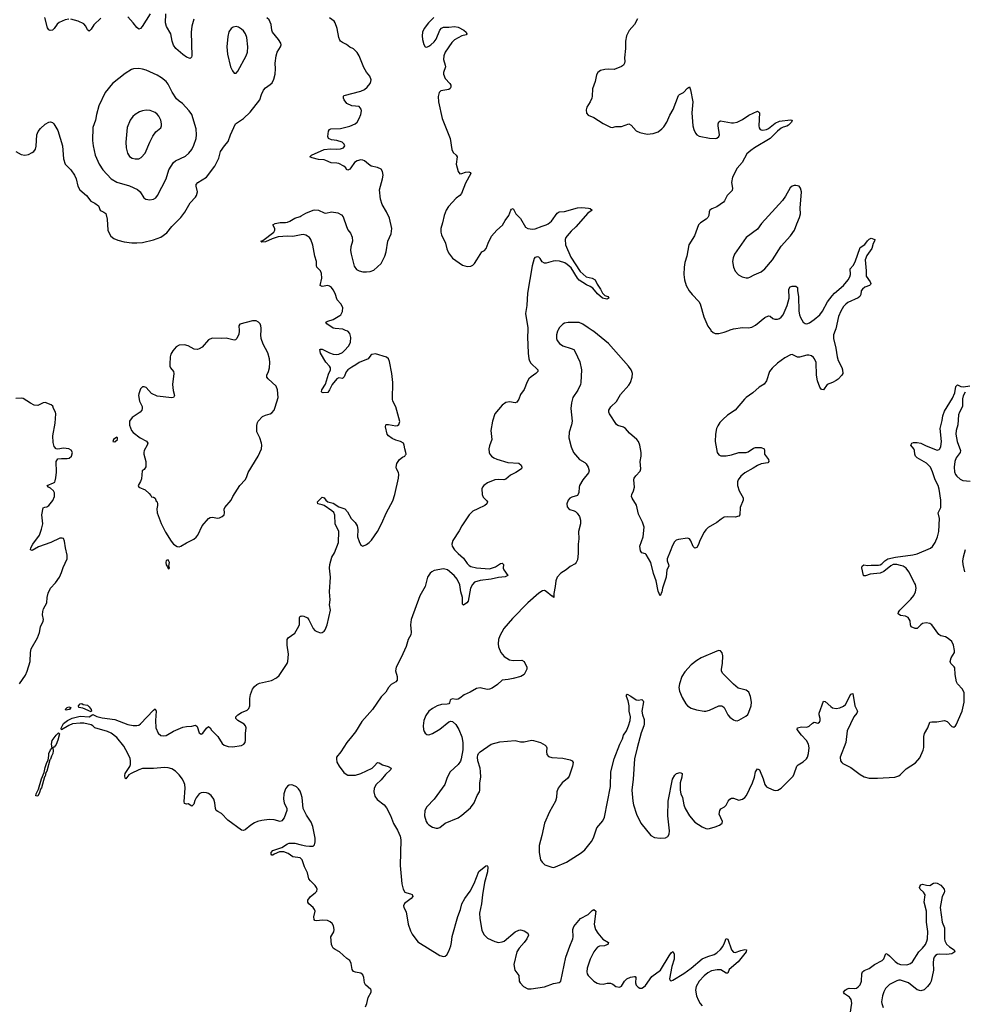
# Model space of a CAD drawing. Header units: inches. Extents: x 1682510 to 1839368, y 640758 to 791543.
# Tile 149 of 186: x 1766933 to 1777225, y 732657 to 743385. Entities that reach past the tile are written whole.
import ezdxf

# ---------------------------------------------------------------- set-up
doc = ezdxf.new("R2010")
doc.units = ezdxf.units.IN
doc.header["$MEASUREMENT"] = 0
for name, color, linetype in [('B7763', 7, 'Continuous'), ('B7764', 7, 'Continuous'), ('B7773', 7, 'Continuous'), ('B7774', 7, 'Continuous')]:
    doc.layers.add(name, color=color, linetype=linetype)

msp = doc.modelspace()

# ---------------------------------------------------------------- linework, layer by layer
at = {"layer": 'B7763', "color": 6}
for points, elevation in [([(1769325, 740000), (1769326, 739990), (1769321, 739959), (1769300, 739910), (1769285, 739895), (1769268, 739892), (1769184, 739916), (1769130, 739912), (1769030, 739914), (1768990, 739898), (1768922, 739818), (1768890, 739797), (1768870, 739791), (1768834, 739794), (1768770, 739832), (1768730, 739842), (1768670, 739838), (1768639, 739821), (1768602, 739778), (1768580, 739740), (1768573, 739710), (1768567, 739630), (1768569, 739610), (1768576, 739590), (1768607, 739550), (1768614, 739530), (1768598, 739410), (1768606, 739346), (1768619, 739290), (1768610, 739270), (1768590, 739266), (1768430, 739281), (1768370, 739313), (1768310, 739376), (1768290, 739386), (1768270, 739385), (1768250, 739361), (1768232, 739310), (1768229, 739290), (1768237, 739230), (1768267, 739170), (1768269, 739150), (1768264, 739130), (1768247, 739110), (1768157, 739050), (1768130, 739010), (1768130, 738965), (1768150, 738908), (1768170, 738887), (1768245, 738830), (1768314, 738794), (1768328, 738770), (1768322, 738750), (1768289, 738691), (1768284, 738670), (1768284, 738650), (1768307, 738570), (1768306, 738514), (1768290, 738484), (1768267, 738470), (1768259, 738381), (1768248, 738352), (1768224, 738310), (1768231, 738291), (1768301, 738261), (1768344, 738224), (1768362, 738202), (1768370, 738185), (1768390, 738183), (1768410, 738170), (1768420, 738140), (1768430, 738130), (1768435, 738110), (1768435, 738090), (1768426, 738054), (1768432, 738010), (1768474, 737894), (1768522, 737802), (1768582, 737702), (1768609, 737669), (1768650, 737646), (1768670, 737642), (1768690, 737648), (1768750, 737686), (1768830, 737724), (1768855, 737745), (1768874, 737770), (1768921, 737870), (1768990, 737949), (1769010, 737961), (1769030, 737964), (1769090, 737955), (1769110, 737957), (1769140, 737970), (1769159, 737990), (1769163, 738010), (1769160, 738050), (1769168, 738070), (1769238, 738150), (1769257, 738190), (1769332, 738310), (1769389, 738371), (1769404, 738396), (1769422, 738450), (1769530, 738630), (1769566, 738710), (1769570, 738750), (1769567, 738770), (1769549, 738830), (1769515, 738895), (1769516, 738964), (1769524, 738996), (1769532, 739010), (1769579, 739061), (1769610, 739076), (1769663, 739090), (1769680, 739100), (1769706, 739130), (1769718, 739162), (1769748, 739270), (1769742, 739350), (1769726, 739390), (1769640, 739470), (1769624, 739490), (1769624, 739510), (1769644, 739550), (1769654, 739590), (1769660, 739650), (1769655, 739690), (1769636, 739756), (1769586, 739850), (1769565, 739910), (1769559, 739950), (1769563, 740000)], 700), ([(1766932, 736148), (1766996, 736244), (1767015, 736285), (1767047, 736390), (1767051, 736490), (1767058, 736530), (1767127, 736650), (1767148, 736708), (1767159, 736770), (1767188, 736830), (1767193, 736850), (1767182, 736902), (1767184, 736936), (1767194, 736966), (1767228, 737030), (1767232, 737090), (1767243, 737137), (1767270, 737190), (1767324, 737250), (1767368, 737312), (1767390, 737363), (1767405, 737415), (1767449, 737510), (1767451, 737551), (1767431, 737630), (1767422, 737702), (1767411, 737731), (1767397, 737737), (1767370, 737734), (1767272, 737688), (1767138, 737642), (1767070, 737603), (1767050, 737610), (1767054, 737630), (1767077, 737670), (1767148, 737770), (1767172, 737832), (1767184, 737890), (1767175, 737990), (1767190, 738066), (1767205, 738075), (1767230, 738078), (1767250, 738090), (1767294, 738146), (1767312, 738190), (1767311, 738230), (1767300, 738250), (1767270, 738280), (1767247, 738290), (1767234, 738310), (1767303, 738337), (1767314, 738346), (1767321, 738359), (1767328, 738392), (1767333, 738453), (1767330, 738571), (1767350, 738600), (1767390, 738605), (1767450, 738602), (1767472, 738608), (1767496, 738630), (1767507, 738670), (1767495, 738695), (1767468, 738708), (1767410, 738718), (1767347, 738707), (1767330, 738710), (1767310, 738736), (1767298, 738778), (1767293, 738850), (1767320, 738990), (1767328, 739090), (1767323, 739110), (1767300, 739150), (1767293, 739173), (1767275, 739190), (1767210, 739213), (1767190, 739211), (1767130, 739182), (1767090, 739184), (1767050, 739205), (1766970, 739259), (1766950, 739262), (1766890, 739258)], 700), ([(1770000, 734946), (1769990, 734978), (1769970, 735006), (1769950, 735025), (1769910, 735046), (1769890, 735049), (1769870, 735044), (1769850, 735032), (1769830, 735006), (1769810, 734950), (1769807, 734890), (1769813, 734850), (1769844, 734790), (1769842, 734770), (1769814, 734690), (1769790, 734656), (1769770, 734648), (1769706, 734666), (1769652, 734672), (1769570, 734661), (1769525, 734650), (1769490, 734634), (1769450, 734607), (1769390, 734556), (1769370, 734551), (1769350, 734555), (1769202, 734662), (1769130, 734737), (1769090, 734757), (1769075, 734770), (1769065, 734790), (1769059, 734850), (1769047, 734890), (1769018, 734930), (1768990, 734955), (1768970, 734962), (1768936, 734964), (1768910, 734961), (1768890, 734951), (1768855, 734905), (1768842, 734878), (1768830, 734838), (1768810, 734814), (1768770, 734841), (1768750, 734839), (1768730, 734844), (1768726, 734866), (1768736, 735010), (1768733, 735050), (1768726, 735070), (1768707, 735110), (1768670, 735158), (1768630, 735198), (1768590, 735222), (1768550, 735234), (1768510, 735236), (1768390, 735226), (1768270, 735227), (1768230, 735213), (1768147, 735173), (1768123, 735157), (1768090, 735115), (1768081, 735121), (1768077, 735150), (1768083, 735170), (1768132, 735248), (1768140, 735270), (1768140, 735310), (1768135, 735335), (1768112, 735390), (1768066, 735470), (1767990, 735564), (1767930, 735612), (1767890, 735629), (1767750, 735670), (1767731, 735691), (1767710, 735700), (1767630, 735719), (1767590, 735720), (1767509, 735711), (1767470, 735696), (1767390, 735649), (1767385, 735665), (1767410, 735715), (1767454, 735750), (1767504, 735776), (1767590, 735796), (1767690, 735789), (1767730, 735814), (1767774, 735794), (1767830, 735778), (1767970, 735759), (1768110, 735707), (1768170, 735695), (1768210, 735693), (1768230, 735698), (1768250, 735711), (1768390, 735862), (1768410, 735876), (1768421, 735850), (1768413, 735750), (1768415, 735670), (1768441, 735610), (1768470, 735586), (1768502, 735582), (1768530, 735586), (1768610, 735632), (1768710, 735675), (1768750, 735684), (1768810, 735687), (1768850, 735699), (1768865, 735685), (1768890, 735613), (1768910, 735601), (1768930, 735610), (1768970, 735665), (1768990, 735685), (1769009, 735669), (1769023, 735643), (1769090, 735574), (1769139, 735499), (1769161, 735481), (1769206, 735466), (1769250, 735462), (1769350, 735476), (1769376, 735490), (1769389, 735510), (1769394, 735534), (1769392, 735608), (1769399, 735670), (1769393, 735690), (1769377, 735710), (1769308, 735748), (1769287, 735770), (1769288, 735790), (1769310, 735810), (1769350, 735835), (1769410, 735860), (1769430, 735880), (1769441, 735910), (1769440, 735990), (1769446, 736034), (1769469, 736091), (1769490, 736119), (1769518, 736142), (1769544, 736156), (1769677, 736183), (1769730, 736212), (1769760, 736240), (1769848, 736370), (1769856, 736390), (1769860, 736470), (1769848, 736570), (1769848, 736630), (1769859, 736650), (1769930, 736700), (1769961, 736750), (1769981, 736790), (1769982, 736870), (1769990, 736886), (1770000, 736887)], 600), ([(1770000, 734241), (1769990, 734252), (1769910, 734264), (1769858, 734298), (1769810, 734317), (1769762, 734318), (1769706, 734294), (1769690, 734280), (1769681, 734281), (1769674, 734294), (1769673, 734310), (1769690, 734334), (1769790, 734364), (1769850, 734406), (1769870, 734414), (1769932, 734412), (1770000, 734395)], 600)]:
    msp.add_lwpolyline(points, dxfattribs=dict(at, elevation=elevation))
for points, elevation in [([(1767990, 738836), (1767956, 738810), (1767947, 738790), (1767970, 738785), (1767998, 738810), (1767997, 738830)], 700), ([(1768550, 737498), (1768530, 737494), (1768525, 737470), (1768530, 737445), (1768544, 737424), (1768550, 737405), (1768558, 737402), (1768566, 737410), (1768559, 737430), (1768566, 737470)], 700), ([(1767441, 735861), (1767430, 735869), (1767450, 735892), (1767470, 735896), (1767491, 735890), (1767477, 735870), (1767470, 735867)], 600), ([(1767710, 735845), (1767622, 735882), (1767578, 735890), (1767573, 735910), (1767590, 735931), (1767610, 735935), (1767625, 735925), (1767670, 735915), (1767690, 735899), (1767710, 735870), (1767714, 735850)], 600), ([(1767130, 734926), (1767110, 734929), (1767111, 734950), (1767138, 735002), (1767170, 735114), (1767199, 735181), (1767210, 735238), (1767230, 735293), (1767244, 735316), (1767252, 735368), (1767250, 735390), (1767270, 735430), (1767287, 735450), (1767280, 735490), (1767286, 735530), (1767330, 735590), (1767354, 735614), (1767365, 735605), (1767350, 735534), (1767330, 735487), (1767310, 735460), (1767302, 735458), (1767294, 735450), (1767297, 735417), (1767293, 735390), (1767278, 735362), (1767270, 735329), (1767261, 735319), (1767230, 735196), (1767219, 735181), (1767210, 735143), (1767204, 735136), (1767170, 735016), (1767159, 735001), (1767150, 734964)], 600)]:
    msp.add_lwpolyline(points, close=True, dxfattribs=dict(at, elevation=elevation))
at = {"layer": 'B7764', "color": 6}
for points, elevation in [([(1766890, 741950), (1766950, 741917), (1766990, 741908), (1767030, 741916), (1767070, 741936), (1767087, 741950), (1767105, 741975), (1767114, 742006), (1767120, 742130), (1767134, 742166), (1767160, 742200), (1767210, 742245), (1767250, 742268), (1767270, 742272), (1767290, 742264), (1767305, 742250), (1767350, 742178), (1767399, 742010), (1767409, 741870), (1767429, 741810), (1767489, 741750), (1767531, 741690), (1767550, 741650), (1767565, 741570), (1767589, 741530), (1767661, 741470), (1767709, 741409), (1767750, 741386), (1767790, 741357), (1767811, 741311), (1767821, 741301), (1767850, 741289), (1767870, 741272), (1767886, 741210), (1767895, 741090), (1767910, 741050), (1767927, 741027), (1767960, 741000), (1768002, 740982), (1768070, 740966), (1768154, 740954), (1768210, 740952), (1768270, 740957), (1768390, 740985), (1768470, 741016), (1768536, 741064), (1768590, 741130), (1768689, 741231), (1768734, 741286), (1768790, 741390), (1768847, 741450), (1768860, 741470), (1768869, 741510), (1768856, 741570), (1768857, 741590), (1768875, 741610), (1768970, 741670), (1769059, 741790), (1769104, 741876), (1769122, 741950), (1769165, 742010), (1769204, 742056), (1769230, 742132), (1769285, 742250), (1769370, 742310), (1769443, 742377), (1769548, 742510), (1769566, 742570), (1769590, 742618), (1769610, 742641), (1769663, 742677), (1769682, 742698), (1769702, 742738), (1769715, 742790), (1769720, 742850), (1769716, 742910), (1769727, 742990), (1769740, 743030), (1769775, 743090), (1769781, 743110), (1769778, 743130), (1769754, 743170), (1769688, 743250), (1769680, 743270), (1769674, 743334), (1769650, 743383), (1769626, 743406)], 700), ([(1767470, 743391), (1767430, 743383), (1767364, 743356), (1767343, 743337), (1767310, 743290), (1767290, 743271), (1767266, 743266), (1767250, 743275), (1767237, 743297), (1767207, 743407)], 700), ([(1767818, 743402), (1767739, 743330), (1767710, 743281), (1767690, 743261), (1767670, 743273), (1767654, 743314), (1767630, 743339), (1767570, 743368), (1767490, 743390)], 700), ([(1768353, 743447), (1768268, 743310), (1768250, 743289), (1768230, 743282), (1768210, 743298), (1768170, 743350), (1768110, 743417)], 700), ([(1768832, 743390), (1768807, 743313), (1768802, 743250), (1768808, 742992), (1768805, 742975), (1768790, 742963), (1768750, 742978), (1768710, 743006), (1768633, 743070), (1768609, 743109), (1768594, 743150), (1768579, 743230), (1768534, 743310), (1768523, 743350), (1768524, 743450)], 700), ([(1770000, 741039), (1769910, 741022), (1769850, 741025), (1769750, 741019), (1769683, 740997), (1769610, 740965), (1769570, 740961), (1769561, 740970), (1769581, 740979), (1769701, 741070), (1769713, 741090), (1769712, 741110), (1769691, 741150), (1769715, 741165), (1769770, 741176), (1769830, 741175), (1769850, 741178), (1769878, 741190), (1769930, 741222), (1769990, 741241), (1770000, 741247)], 600), ([(1769563, 740000), (1769565, 740025), (1769560, 740050), (1769552, 740070), (1769534, 740090), (1769510, 740104), (1769470, 740105), (1769332, 740068), (1769322, 740050), (1769325, 740000)], 700)]:
    msp.add_lwpolyline(points, dxfattribs=dict(at, elevation=elevation))
for points, elevation in [([(1769290, 743309), (1769258, 743302), (1769236, 743290), (1769210, 743251), (1769199, 743201), (1769190, 743090), (1769198, 743010), (1769230, 742870), (1769250, 742826), (1769270, 742802), (1769290, 742803), (1769310, 742823), (1769401, 742990), (1769414, 743030), (1769418, 743090), (1769408, 743190), (1769395, 743230), (1769370, 743265), (1769350, 743283), (1769316, 743304)], 800), ([(1768230, 742852), (1768172, 742848), (1768150, 742841), (1768081, 742799), (1767944, 742690), (1767865, 742590), (1767794, 742446), (1767768, 742352), (1767760, 742290), (1767730, 742210), (1767726, 742070), (1767732, 742010), (1767754, 741910), (1767798, 741810), (1767838, 741750), (1767929, 741649), (1767990, 741616), (1768130, 741576), (1768216, 741536), (1768245, 741510), (1768285, 741445), (1768309, 741429), (1768350, 741423), (1768390, 741430), (1768415, 741445), (1768434, 741470), (1768528, 741650), (1768559, 741750), (1768610, 741830), (1768630, 741846), (1768741, 741899), (1768776, 741930), (1768807, 741970), (1768830, 742018), (1768855, 742090), (1768859, 742130), (1768856, 742196), (1768809, 742350), (1768779, 742390), (1768705, 742470), (1768670, 742496), (1768643, 742523), (1768594, 742594), (1768550, 742681), (1768527, 742710), (1768478, 742750), (1768430, 742780), (1768310, 742834), (1768270, 742847)], 800), ([(1768310, 742400), (1768270, 742392), (1768240, 742380), (1768190, 742350), (1768167, 742330), (1768136, 742290), (1768104, 742210), (1768090, 742050), (1768094, 741990), (1768108, 741930), (1768130, 741894), (1768157, 741877), (1768190, 741867), (1768230, 741868), (1768256, 741884), (1768299, 741930), (1768351, 742049), (1768384, 742116), (1768418, 742162), (1768470, 742208), (1768478, 742230), (1768479, 742250), (1768471, 742290), (1768450, 742332), (1768430, 742357), (1768410, 742373), (1768355, 742395)], 900)]:
    msp.add_lwpolyline(points, close=True, dxfattribs=dict(at, elevation=elevation))
at = {"layer": 'B7773', "color": 6}
for points, elevation in [([(1770000, 736887), (1770010, 736889), (1770030, 736885), (1770068, 736868), (1770085, 736845), (1770130, 736753), (1770150, 736730), (1770170, 736717), (1770210, 736705), (1770230, 736708), (1770250, 736721), (1770263, 736737), (1770283, 736790), (1770319, 736950), (1770309, 737009), (1770315, 737065), (1770308, 737150), (1770319, 737310), (1770309, 737409), (1770312, 737448), (1770333, 737530), (1770364, 737576), (1770405, 737690), (1770411, 737810), (1770372, 737890), (1770365, 737985), (1770355, 738015), (1770334, 738034), (1770250, 738090), (1770230, 738099), (1770182, 738110), (1770178, 738130), (1770230, 738184), (1770250, 738174), (1770268, 738148), (1770290, 738131), (1770350, 738118), (1770410, 738077), (1770475, 738055), (1770503, 738023), (1770544, 737950), (1770588, 737908), (1770611, 737871), (1770618, 737830), (1770613, 737750), (1770630, 737701), (1770650, 737660), (1770670, 737650), (1770710, 737667), (1770741, 737690), (1770765, 737715), (1770830, 737809), (1770874, 737890), (1770930, 738014), (1770998, 738142), (1771021, 738210), (1771062, 738390), (1771063, 738430), (1771059, 738450), (1771038, 738490), (1771035, 738510), (1771042, 738550), (1771070, 738591), (1771103, 738617), (1771128, 738630), (1771138, 738642), (1771144, 738650), (1771141, 738670), (1771128, 738708), (1771122, 738750), (1771113, 738770), (1771083, 738790), (1771030, 738805), (1770990, 738823), (1770952, 738850), (1770937, 738870), (1770918, 738950), (1770923, 738970), (1770930, 738974), (1770950, 738975), (1771030, 738958), (1771050, 738962), (1771065, 738975), (1771073, 739007), (1771030, 739165), (1770999, 739230), (1770995, 739250), (1770997, 739430), (1770986, 739530), (1770961, 739661), (1770950, 739690), (1770930, 739707), (1770810, 739743), (1770770, 739737), (1770759, 739730), (1770730, 739690), (1770630, 739648), (1770597, 739623), (1770550, 739598), (1770510, 739570), (1770490, 739547), (1770468, 739492), (1770459, 739481), (1770450, 739477), (1770410, 739481), (1770388, 739472), (1770337, 739410), (1770310, 739351), (1770290, 739321), (1770239, 739319), (1770230, 739321), (1770222, 739330), (1770225, 739350), (1770266, 739414), (1770299, 739521), (1770320, 739570), (1770318, 739590), (1770307, 739610), (1770270, 739654), (1770211, 739750), (1770204, 739790), (1770210, 739796), (1770230, 739796), (1770310, 739755), (1770350, 739742), (1770382, 739738), (1770410, 739741), (1770450, 739760), (1770470, 739775), (1770518, 739830), (1770537, 739870), (1770542, 739922), (1770530, 739964), (1770508, 739990), (1770482, 740000)], 600), ([(1772468, 740000), (1772467, 739930), (1772474, 739750), (1772481, 739690), (1772488, 739668), (1772503, 739643), (1772579, 739570), (1772577, 739550), (1772558, 739530), (1772505, 739495), (1772480, 739470), (1772462, 739438), (1772430, 739356), (1772390, 739300), (1772371, 739250), (1772350, 739219), (1772330, 739211), (1772270, 739221), (1772230, 739215), (1772190, 739185), (1772110, 739090), (1772084, 739010), (1772068, 738910), (1772078, 738810), (1772050, 738741), (1772044, 738710), (1772048, 738670), (1772057, 738650), (1772072, 738630), (1772098, 738610), (1772130, 738596), (1772250, 738561), (1772370, 738553), (1772396, 738530), (1772404, 738510), (1772400, 738490), (1772337, 738450), (1772279, 738421), (1772230, 738379), (1772209, 738371), (1772145, 738375), (1772110, 738371), (1772030, 738339), (1771990, 738311), (1771974, 738290), (1771968, 738272), (1771972, 738210), (1771984, 738184), (1772024, 738144), (1772030, 738130), (1772023, 738110), (1772002, 738090), (1771923, 738057), (1771870, 738029), (1771830, 737990), (1771750, 737870), (1771723, 737817), (1771653, 737710), (1771642, 737670), (1771644, 737650), (1771669, 737610), (1771710, 737567), (1771770, 737516), (1771810, 737458), (1771830, 737438), (1771850, 737428), (1771910, 737414), (1772050, 737402), (1772117, 737423), (1772170, 737460), (1772190, 737464), (1772205, 737450), (1772200, 737410), (1772207, 737390), (1772252, 737330), (1772223, 737316), (1772148, 737308), (1772070, 737290), (1771950, 737276), (1771890, 737255), (1771868, 737232), (1771844, 737190), (1771818, 737050), (1771803, 737030), (1771767, 737007), (1771757, 737017), (1771756, 737090), (1771739, 737150), (1771728, 737228), (1771698, 737290), (1771667, 737330), (1771593, 737390), (1771550, 737402), (1771450, 737383), (1771424, 737370), (1771406, 737354), (1771376, 737310), (1771352, 737208), (1771294, 737106), (1771197, 736850), (1771190, 736790), (1771198, 736710), (1771196, 736684), (1771165, 736630), (1771143, 736557), (1771090, 736435), (1771034, 736330), (1771029, 736290), (1771044, 736230), (1771045, 736190), (1771030, 736170), (1770980, 736140), (1770950, 736110), (1770924, 736056), (1770870, 736005), (1770776, 735870), (1770662, 735738), (1770590, 735626), (1770549, 735570), (1770496, 735510), (1770431, 735409), (1770385, 735350), (1770383, 735330), (1770390, 735295), (1770415, 735250), (1770463, 735183), (1770490, 735163), (1770510, 735155), (1770590, 735155), (1770650, 735170), (1770773, 735230), (1770796, 735250), (1770830, 735291), (1770850, 735286), (1770885, 735265), (1770949, 735249), (1770982, 735230), (1770974, 735210), (1770918, 735162), (1770870, 735103), (1770817, 735050), (1770795, 735010), (1770792, 734970), (1770804, 734924), (1770827, 734887), (1770903, 734830), (1770930, 734799), (1770972, 734712), (1771005, 734625), (1771050, 734554), (1771079, 734490), (1771085, 734450), (1771077, 734170), (1771097, 733970), (1771112, 733910), (1771130, 733879), (1771150, 733870), (1771190, 733862), (1771210, 733852), (1771217, 733830), (1771200, 733810), (1771126, 733754), (1771116, 733730), (1771120, 733710), (1771143, 733663), (1771166, 733530), (1771190, 733458), (1771210, 733421), (1771270, 733338), (1771510, 733189), (1771550, 733177), (1771570, 733180), (1771586, 733194), (1771610, 733235), (1771630, 733295), (1771639, 733330), (1771646, 733394), (1771708, 733612), (1771735, 733690), (1771750, 733750), (1771783, 733810), (1771840, 733890), (1771886, 733974), (1771935, 734105), (1772010, 734165), (1772028, 734168), (1772033, 734153), (1772030, 734099), (1771998, 733982), (1771975, 733850), (1771965, 733750), (1771942, 733650), (1771946, 733590), (1771970, 733463), (1771990, 733419), (1772030, 733379), (1772110, 733341), (1772150, 733330), (1772190, 733338), (1772210, 733346), (1772330, 733446), (1772370, 733465), (1772390, 733467), (1772430, 733456), (1772470, 733430), (1772475, 733410), (1772458, 733370), (1772430, 733330), (1772375, 733270), (1772351, 733230), (1772316, 733090), (1772326, 733030), (1772372, 732970), (1772375, 732910), (1772385, 732890), (1772424, 732850), (1772470, 732826), (1772506, 732826), (1772650, 732846), (1772750, 732885), (1772810, 732896), (1772830, 732910), (1772883, 733170), (1772926, 733290), (1772961, 733370), (1772965, 733390), (1772961, 733470), (1772970, 733504), (1773044, 733590), (1773125, 733635), (1773170, 733678), (1773190, 733689), (1773212, 733670), (1773193, 733530), (1773194, 733510), (1773208, 733470), (1773233, 733430), (1773288, 733368), (1773348, 733330), (1773340, 733310), (1773330, 733303), (1773306, 733294), (1773250, 733289), (1773230, 733279), (1773210, 733259), (1773190, 733230), (1773149, 733150), (1773116, 733050), (1773111, 733010), (1773115, 732990), (1773125, 732970), (1773190, 732909), (1773226, 732886), (1773250, 732878), (1773290, 732876), (1773334, 732886), (1773370, 732886), (1773395, 732875), (1773430, 732849), (1773470, 732843), (1773490, 732855), (1773524, 732910), (1773547, 732933), (1773587, 732953), (1773630, 732960), (1773638, 732958), (1773647, 732947), (1773643, 732890), (1773650, 732865), (1773670, 732844), (1773690, 732834), (1773710, 732833), (1773730, 732843), (1773750, 732861), (1773822, 732958), (1773916, 733030), (1774010, 733186), (1774030, 733216), (1774050, 733232), (1774065, 733205), (1774063, 733150), (1774040, 733070), (1774013, 732933), (1774020, 732920), (1774030, 732914), (1774050, 732919), (1774170, 732994), (1774250, 733052), (1774370, 733153), (1774430, 733179), (1774500, 733200), (1774530, 733218), (1774568, 733252), (1774595, 733285), (1774614, 733326), (1774630, 733375), (1774650, 733367), (1774690, 733250), (1774710, 733226), (1774730, 733222), (1774790, 733244), (1774833, 733253), (1774853, 733250), (1774847, 733230), (1774762, 733118), (1774664, 733036), (1774650, 732996), (1774630, 732995), (1774571, 733031), (1774533, 733033), (1774470, 733020), (1774430, 732999), (1774390, 732967), (1774335, 732910), (1774303, 732850), (1774296, 732810), (1774308, 732748), (1774324, 732704), (1774346, 732666), (1774370, 732641)], 600), ([(1772797, 740000), (1772792, 739990), (1772781, 739950), (1772781, 739910), (1772788, 739890), (1772816, 739856), (1772850, 739832), (1772943, 739803), (1772970, 739790), (1772986, 739766), (1773037, 739657), (1773054, 739570), (1773048, 739430), (1773044, 739410), (1773013, 739347), (1772959, 739270), (1772944, 739210), (1772939, 739150), (1772953, 739010), (1772944, 738970), (1772918, 738890), (1772916, 738830), (1772941, 738730), (1772966, 738670), (1773031, 738591), (1773090, 738560), (1773105, 738545), (1773126, 738510), (1773136, 738470), (1773130, 738449), (1773070, 738372), (1773033, 738310), (1773027, 738290), (1773026, 738234), (1773014, 738206), (1773010, 738201), (1772950, 738184), (1772926, 738170), (1772909, 738150), (1772895, 738110), (1772898, 738078), (1772915, 738055), (1772927, 738047), (1772975, 738035), (1772990, 738026), (1773008, 738008), (1773031, 737971), (1773044, 737930), (1773042, 737890), (1773020, 737810), (1773026, 737730), (1773017, 737670), (1773018, 737570), (1773010, 737501), (1772997, 737470), (1772984, 737456), (1772930, 737426), (1772887, 737390), (1772830, 737353), (1772790, 737310), (1772775, 737270), (1772768, 737210), (1772751, 737131), (1772751, 737089), (1772742, 737102), (1772730, 737104), (1772670, 737153), (1772650, 737164), (1772630, 737162), (1772590, 737138), (1772470, 737030), (1772301, 736859), (1772209, 736751), (1772164, 736670), (1772149, 736630), (1772145, 736585), (1772151, 736551), (1772174, 736490), (1772210, 736447), (1772270, 736409), (1772310, 736402), (1772405, 736405), (1772429, 736390), (1772460, 736330), (1772458, 736310), (1772431, 736249), (1772392, 736228), (1772310, 736207), (1772255, 736195), (1772191, 736189), (1772140, 736140), (1772079, 736101), (1772050, 736089), (1772027, 736087), (1771950, 736106), (1771910, 736097), (1771842, 736058), (1771776, 736030), (1771730, 735991), (1771710, 735981), (1771690, 735979), (1771650, 735984), (1771630, 735979), (1771623, 735970), (1771617, 735943), (1771607, 735930), (1771590, 735926), (1771530, 735925), (1771482, 735910), (1771430, 735879), (1771392, 735850), (1771357, 735803), (1771336, 735750), (1771329, 735691), (1771333, 735650), (1771339, 735630), (1771352, 735610), (1771370, 735598), (1771390, 735594), (1771430, 735606), (1771510, 735653), (1771610, 735733), (1771630, 735741), (1771650, 735738), (1771684, 735704), (1771717, 735650), (1771751, 735571), (1771762, 735510), (1771760, 735430), (1771744, 735330), (1771735, 735305), (1771709, 735271), (1771625, 735190), (1771592, 735128), (1771565, 735050), (1771450, 734890), (1771370, 734810), (1771346, 734770), (1771344, 734710), (1771361, 734650), (1771372, 734630), (1771390, 734612), (1771430, 734587), (1771470, 734574), (1771490, 734574), (1771510, 734582), (1771570, 734630), (1771710, 734689), (1771750, 734716), (1771843, 734797), (1771886, 734850), (1771917, 734930), (1771941, 734970), (1771946, 734990), (1771948, 735068), (1771956, 735130), (1771955, 735195), (1771951, 735231), (1771924, 735310), (1771922, 735350), (1771924, 735370), (1771932, 735388), (1771950, 735406), (1772070, 735491), (1772163, 735517), (1772330, 735531), (1772390, 735516), (1772430, 735515), (1772510, 735535), (1772530, 735532), (1772609, 735509), (1772660, 735480), (1772669, 735470), (1772676, 735450), (1772673, 735410), (1772678, 735378), (1772696, 735356), (1772730, 735345), (1772850, 735337), (1772930, 735319), (1772951, 735311), (1772962, 735290), (1772957, 735250), (1772919, 735141), (1772902, 735118), (1772845, 735070), (1772800, 735010), (1772786, 734970), (1772782, 734910), (1772771, 734869), (1772707, 734753), (1772650, 734630), (1772623, 734497), (1772594, 734386), (1772593, 734310), (1772609, 734230), (1772624, 734204), (1772656, 734176), (1772730, 734150), (1772750, 734149), (1772770, 734154), (1772890, 734207), (1773050, 734307), (1773090, 734340), (1773162, 734430), (1773184, 734470), (1773221, 734579), (1773285, 734655), (1773306, 734694), (1773370, 735030), (1773375, 735190), (1773410, 735330), (1773472, 735490), (1773502, 735550), (1773513, 735590), (1773543, 735637), (1773567, 735690), (1773583, 735750), (1773587, 735790), (1773572, 735850), (1773575, 735910), (1773563, 735963), (1773543, 736010), (1773543, 736030), (1773550, 736037), (1773590, 736015), (1773650, 735973), (1773670, 735971), (1773710, 735978), (1773725, 735965), (1773730, 735951), (1773713, 735850), (1773718, 735810), (1773738, 735758), (1773738, 735710), (1773735, 735690), (1773706, 735614), (1773661, 735450), (1773633, 735330), (1773618, 735110), (1773604, 734990), (1773613, 734870), (1773620, 734830), (1773653, 734730), (1773702, 734630), (1773810, 734497), (1773850, 734475), (1773910, 734467), (1773969, 734471), (1773996, 734484), (1774011, 734509), (1774014, 734546), (1773994, 734710), (1774000, 734870), (1774045, 735110), (1774070, 735154), (1774090, 735171), (1774130, 735181), (1774151, 735171), (1774149, 735130), (1774128, 735070), (1774130, 734990), (1774138, 734950), (1774155, 734910), (1774168, 734830), (1774184, 734790), (1774230, 734709), (1774290, 734641), (1774370, 734589), (1774410, 734573), (1774430, 734570), (1774450, 734572), (1774510, 734590), (1774558, 734610), (1774585, 734630), (1774591, 734650), (1774555, 734730), (1774561, 734770), (1774573, 734787), (1774611, 734809), (1774630, 734828), (1774652, 734870), (1774670, 734893), (1774690, 734902), (1774710, 734903), (1774770, 734882), (1774810, 734891), (1774835, 734910), (1774851, 734930), (1774919, 735070), (1774940, 735130), (1774950, 735190), (1774970, 735223), (1774992, 735212), (1775034, 735114), (1775052, 735052), (1775070, 735026), (1775090, 735014), (1775149, 734990), (1775170, 734986), (1775193, 734990), (1775229, 735011), (1775359, 735141), (1775373, 735167), (1775400, 735250), (1775414, 735266), (1775470, 735299), (1775504, 735330), (1775516, 735350), (1775529, 735390), (1775536, 735450), (1775528, 735490), (1775504, 735530), (1775450, 735590), (1775404, 735650), (1775406, 735670), (1775450, 735680), (1775510, 735677), (1775534, 735686), (1775570, 735721), (1775590, 735730), (1775630, 735719), (1775647, 735730), (1775656, 735750), (1775656, 735770), (1775645, 735810), (1775644, 735830), (1775690, 735959), (1775710, 735956), (1775770, 735901), (1775790, 735888), (1775830, 735881), (1775870, 735888), (1775910, 735904), (1775930, 735922), (1775990, 736035), (1776010, 736042), (1776034, 735910), (1776062, 735850), (1776055, 735830), (1776021, 735790), (1775950, 735637), (1775934, 735510), (1775874, 735350), (1775877, 735310), (1775889, 735290), (1775901, 735281), (1775990, 735238), (1776090, 735160), (1776135, 735135), (1776190, 735121), (1776281, 735119), (1776467, 735133), (1776510, 735145), (1776530, 735159), (1776590, 735222), (1776693, 735287), (1776739, 735341), (1776776, 735424), (1776784, 735456), (1776785, 735575), (1776790, 735607), (1776828, 735670), (1776849, 735730), (1776870, 735734), (1776926, 735734), (1777010, 735749), (1777037, 735737), (1777090, 735685), (1777110, 735675), (1777130, 735691), (1777137, 735703), (1777201, 735850), (1777222, 735950), (1777223, 736050), (1777206, 736090), (1777151, 736150), (1777141, 736170), (1777125, 736250), (1777121, 736321), (1777115, 736335), (1777078, 736370), (1777070, 736390), (1777083, 736430), (1777117, 736490), (1777120, 736510), (1777109, 736570), (1777089, 736609), (1777050, 736642), (1777019, 736659), (1776970, 736673), (1776947, 736687), (1776870, 736790), (1776850, 736806), (1776810, 736812), (1776770, 736804), (1776750, 736791), (1776710, 736751), (1776690, 736751), (1776645, 736770), (1776639, 736790), (1776635, 736835), (1776612, 736872), (1776584, 736884), (1776530, 736893), (1776506, 736910), (1776509, 736930), (1776524, 736950), (1776643, 737070), (1776676, 737110), (1776693, 737150), (1776702, 737190), (1776693, 737230), (1776684, 737250), (1776620, 737370), (1776591, 737410), (1776559, 737430), (1776530, 737439), (1776490, 737447), (1776450, 737447), (1776425, 737435), (1776350, 737374), (1776310, 737356), (1776198, 737342), (1776150, 737326), (1776130, 737325), (1776125, 737330), (1776110, 737414), (1776113, 737430), (1776130, 737444), (1776170, 737439), (1776210, 737443), (1776290, 737440), (1776310, 737445), (1776325, 737455), (1776358, 737490), (1776391, 737510), (1776476, 737530), (1776665, 737555), (1776710, 737566), (1776855, 737625), (1776877, 737643), (1776906, 737690), (1776932, 737750), (1776947, 737810), (1776956, 737950), (1776939, 738010), (1776969, 738071), (1776969, 738151), (1776951, 738271), (1776939, 738310), (1776906, 738370), (1776880, 738460), (1776855, 738510), (1776812, 738552), (1776710, 738611), (1776694, 738630), (1776685, 738650), (1776683, 738690), (1776675, 738710), (1776644, 738750), (1776652, 738770), (1776670, 738777), (1776710, 738779), (1776750, 738771), (1776810, 738742), (1776930, 738695), (1776950, 738700), (1776959, 738710), (1776970, 738736), (1776976, 738790), (1776962, 738930), (1776983, 739017), (1776991, 739070), (1777010, 739120), (1777098, 739262), (1777121, 739319), (1777131, 739389), (1777150, 739405), (1777189, 739389), (1777215, 739385), (1777286, 739394)], 700), ([(1775818, 740000), (1775801, 739950), (1775800, 739910), (1775825, 739805), (1775838, 739710), (1775852, 739670), (1775890, 739594), (1775898, 739570), (1775901, 739530), (1775892, 739510), (1775850, 739467), (1775830, 739454), (1775790, 739431), (1775731, 739409), (1775690, 739352), (1775670, 739354), (1775650, 739381), (1775625, 739450), (1775614, 739510), (1775610, 739650), (1775594, 739690), (1775583, 739703), (1775561, 739721), (1775530, 739730), (1775510, 739729), (1775430, 739706), (1775409, 739709), (1775350, 739735), (1775330, 739734), (1775270, 739701), (1775190, 739641), (1775130, 739587), (1775103, 739550), (1775071, 739450), (1775046, 739414), (1774990, 739381), (1774920, 739320), (1774850, 739268), (1774830, 739250), (1774730, 739130), (1774644, 739076), (1774593, 739030), (1774563, 738997), (1774539, 738961), (1774525, 738930), (1774515, 738870), (1774510, 738790), (1774534, 738670), (1774550, 738642), (1774573, 738633), (1774630, 738633), (1774690, 738644), (1774770, 738670), (1774850, 738670), (1774870, 738677), (1774930, 738718), (1774950, 738725), (1775010, 738724), (1775043, 738710), (1775049, 738690), (1775049, 738650), (1775093, 738593), (1775097, 738570), (1775084, 738556), (1775010, 738547), (1774970, 738529), (1774923, 738497), (1774833, 738447), (1774789, 738410), (1774760, 738370), (1774753, 738350), (1774754, 738310), (1774772, 738250), (1774814, 738174), (1774816, 738150), (1774782, 738070), (1774780, 737990), (1774770, 737976), (1774730, 737965), (1774650, 737969), (1774610, 737965), (1774576, 737944), (1774530, 737906), (1774433, 737850), (1774410, 737828), (1774390, 737800), (1774344, 737710), (1774330, 737668), (1774310, 737635), (1774299, 737630), (1774290, 737627), (1774270, 737645), (1774247, 737707), (1774230, 737730), (1774210, 737734), (1774110, 737721), (1774087, 737713), (1774066, 737694), (1774044, 737656), (1774022, 737590), (1773987, 737510), (1773986, 737490), (1774002, 737450), (1774005, 737430), (1773983, 737390), (1773975, 737310), (1773937, 737190), (1773930, 737152), (1773910, 737108), (1773890, 737157), (1773867, 737270), (1773839, 737350), (1773811, 737471), (1773757, 737557), (1773750, 737565), (1773710, 737576), (1773697, 737597), (1773690, 737650), (1773727, 737750), (1773736, 737856), (1773719, 737910), (1773677, 737997), (1773655, 738095), (1773606, 738170), (1773600, 738190), (1773602, 738210), (1773619, 738250), (1773630, 738290), (1773624, 738370), (1773628, 738390), (1773645, 738415), (1773693, 738467), (1773701, 738490), (1773694, 738570), (1773703, 738630), (1773703, 738670), (1773690, 738750), (1773674, 738790), (1773658, 738810), (1773578, 738878), (1773532, 738932), (1773510, 738946), (1773450, 738963), (1773435, 738975), (1773360, 739090), (1773352, 739110), (1773353, 739130), (1773372, 739168), (1773437, 739223), (1773479, 739301), (1773570, 739404), (1773588, 739430), (1773606, 739490), (1773609, 739530), (1773604, 739550), (1773596, 739570), (1773567, 739610), (1773350, 739855), (1773190, 739988), (1773170, 740000)], 700), ([(1774464, 740000), (1774490, 739975), (1774510, 739966), (1774550, 739964), (1774610, 739979), (1774658, 740000)], 700), ([(1777235, 739325), (1777213, 739287), (1777207, 739253), (1777206, 739170), (1777172, 739110), (1777162, 739078), (1777153, 738970), (1777136, 738910), (1777132, 738870), (1777148, 738790), (1777183, 738690), (1777180, 738670), (1777137, 738610), (1777121, 738570), (1777115, 738510), (1777119, 738459), (1777130, 738430), (1777144, 738410), (1777179, 738379), (1777210, 738365), (1777290, 738358)], 700), ([(1777234, 737610), (1777212, 737530), (1777207, 737490), (1777208, 737450), (1777227, 737370)], 700), ([(1770000, 734395), (1770050, 734383), (1770090, 734378), (1770130, 734379), (1770146, 734394), (1770154, 734426), (1770153, 734467), (1770127, 734593), (1770110, 734642), (1770058, 734718), (1770023, 734790), (1770011, 734910), (1770000, 734946)], 600), ([(1770701, 732630), (1770715, 732665), (1770729, 732730), (1770763, 732790), (1770763, 732810), (1770758, 732818), (1770702, 732870), (1770691, 732890), (1770683, 732950), (1770670, 732978), (1770650, 732996), (1770590, 733006), (1770570, 733015), (1770557, 733037), (1770543, 733103), (1770530, 733133), (1770497, 733157), (1770417, 733230), (1770370, 733252), (1770350, 733270), (1770336, 733290), (1770330, 733310), (1770324, 733390), (1770355, 733445), (1770361, 733470), (1770352, 733512), (1770338, 733538), (1770317, 733557), (1770285, 733570), (1770230, 733572), (1770170, 733565), (1770150, 733570), (1770142, 733582), (1770138, 733610), (1770151, 733670), (1770145, 733690), (1770130, 733710), (1770083, 733750), (1770072, 733770), (1770072, 733790), (1770100, 733830), (1770154, 733870), (1770170, 733888), (1770173, 733910), (1770167, 733930), (1770153, 733950), (1770102, 734002), (1770085, 734025), (1770068, 734090), (1770035, 734155), (1770010, 734230), (1770000, 734241)], 600), ([(1775983, 732550), (1776000, 732670), (1775994, 732710), (1775976, 732736), (1775921, 732770), (1775908, 732790), (1775926, 732810), (1775950, 732825), (1775970, 732831), (1776032, 732828), (1776050, 732833), (1776070, 732846), (1776090, 732870), (1776104, 732910), (1776110, 732990), (1776117, 733010), (1776135, 733025), (1776190, 733045), (1776248, 733092), (1776330, 733133), (1776349, 733151), (1776370, 733210), (1776390, 733202), (1776410, 733186), (1776470, 733122), (1776501, 733101), (1776529, 733090), (1776590, 733085), (1776610, 733089), (1776638, 733102), (1776660, 733120), (1776729, 733230), (1776770, 733270), (1776802, 733310), (1776817, 733343), (1776823, 733370), (1776827, 733450), (1776814, 733550), (1776813, 733670), (1776788, 733768), (1776797, 733850), (1776779, 733879), (1776745, 733910), (1776737, 733930), (1776739, 733941), (1776750, 733959), (1776770, 733965), (1776813, 733953), (1776850, 733951), (1776890, 733976), (1776910, 733979), (1776930, 733975), (1776970, 733954), (1777006, 733910), (1777011, 733891), (1777005, 733870), (1776983, 733830), (1776961, 733710), (1776983, 733550), (1777010, 733490), (1777008, 733370), (1777012, 733350), (1777032, 733312), (1777064, 733284), (1777114, 733250), (1777121, 733230), (1777090, 733208), (1777030, 733201), (1776950, 733203), (1776930, 733200), (1776910, 733190), (1776895, 733170), (1776888, 733150), (1776884, 733110), (1776891, 733030), (1776865, 732910), (1776853, 732887), (1776825, 732850), (1776786, 732814), (1776750, 732805), (1776710, 732815), (1776616, 732890), (1776530, 732918), (1776510, 732919), (1776490, 732912), (1776410, 732872), (1776368, 732830), (1776348, 732792), (1776334, 732750), (1776323, 732683), (1776325, 732665), (1776341, 732621)], 600)]:
    msp.add_lwpolyline(points, dxfattribs=dict(at, elevation=elevation))
at = {"layer": 'B7773', "color": 6, "elevation": 800}
msp.add_lwpolyline([(1774550, 736512), (1774530, 736506), (1774358, 736430), (1774310, 736403), (1774250, 736356), (1774180, 736280), (1774149, 736230), (1774121, 736150), (1774116, 736110), (1774122, 736070), (1774150, 736001), (1774190, 735931), (1774210, 735908), (1774250, 735884), (1774306, 735866), (1774390, 735850), (1774410, 735851), (1774450, 735863), (1774550, 735910), (1774579, 735910), (1774590, 735906), (1774609, 735889), (1774649, 735810), (1774670, 735785), (1774710, 735757), (1774730, 735749), (1774750, 735747), (1774770, 735753), (1774844, 735796), (1774865, 735815), (1774879, 735841), (1774901, 735910), (1774906, 735950), (1774897, 736010), (1774877, 736057), (1774850, 736080), (1774761, 736101), (1774710, 736145), (1774590, 736264), (1774581, 736290), (1774580, 736310), (1774589, 736370), (1774594, 736454), (1774587, 736487), (1774570, 736507)], close=True, dxfattribs=at)
at = {"layer": 'B7774', "color": 6}
for points, elevation in [([(1770000, 741247), (1770050, 741275), (1770130, 741311), (1770150, 741314), (1770190, 741308), (1770250, 741279), (1770270, 741276), (1770330, 741293), (1770400, 741280), (1770439, 741259), (1770457, 741237), (1770492, 741130), (1770510, 741096), (1770538, 741058), (1770556, 741016), (1770560, 740970), (1770542, 740910), (1770538, 740870), (1770544, 740830), (1770578, 740698), (1770604, 740664), (1770630, 740648), (1770670, 740637), (1770710, 740636), (1770750, 740641), (1770790, 740656), (1770871, 740730), (1770910, 740808), (1770925, 740855), (1770945, 740970), (1770981, 741050), (1770987, 741110), (1770961, 741221), (1770930, 741290), (1770884, 741370), (1770863, 741430), (1770852, 741530), (1770886, 741650), (1770892, 741690), (1770885, 741730), (1770870, 741755), (1770833, 741774), (1770763, 741790), (1770732, 741810), (1770690, 741847), (1770670, 741856), (1770650, 741857), (1770610, 741847), (1770580, 741830), (1770541, 741770), (1770530, 741756), (1770510, 741744), (1770494, 741754), (1770485, 741770), (1770464, 741790), (1770410, 741818), (1770390, 741823), (1770325, 741825), (1770270, 741852), (1770250, 741857), (1770190, 741860), (1770118, 741878), (1770095, 741890), (1770112, 741910), (1770250, 741972), (1770318, 741978), (1770390, 741974), (1770430, 741978), (1770461, 741990), (1770474, 742010), (1770470, 742028), (1770446, 742050), (1770390, 742070), (1770330, 742075), (1770298, 742090), (1770292, 742112), (1770298, 742170), (1770310, 742190), (1770324, 742196), (1770430, 742200), (1770530, 742223), (1770587, 742250), (1770610, 742270), (1770633, 742307), (1770651, 742350), (1770658, 742390), (1770654, 742410), (1770630, 742439), (1770550, 742447), (1770499, 742470), (1770468, 742510), (1770460, 742530), (1770460, 742550), (1770470, 742557), (1770650, 742605), (1770690, 742625), (1770719, 742650), (1770750, 742690), (1770759, 742710), (1770761, 742730), (1770748, 742770), (1770713, 742813), (1770683, 742864), (1770631, 742991), (1770610, 743028), (1770570, 743069), (1770530, 743086), (1770494, 743114), (1770450, 743135), (1770430, 743149), (1770421, 743161), (1770410, 743190), (1770391, 743290), (1770371, 743350), (1770358, 743370), (1770310, 743405)], 600), ([(1771446, 743410), (1771386, 743350), (1771341, 743290), (1771321, 743250), (1771317, 743210), (1771323, 743170), (1771336, 743116), (1771349, 743089), (1771370, 743087), (1771390, 743095), (1771414, 743110), (1771450, 743143), (1771470, 743172), (1771510, 743269), (1771530, 743293), (1771550, 743303), (1771610, 743303), (1771670, 743312), (1771710, 743305), (1771773, 743270), (1771796, 743250), (1771806, 743230), (1771799, 743221), (1771750, 743208), (1771670, 743167), (1771642, 743138), (1771570, 743030), (1771555, 742990), (1771552, 742952), (1771570, 742890), (1771571, 742870), (1771549, 742811), (1771549, 742790), (1771570, 742743), (1771621, 742690), (1771631, 742670), (1771632, 742650), (1771624, 742636), (1771610, 742625), (1771522, 742610), (1771503, 742590), (1771493, 742547), (1771496, 742490), (1771537, 742310), (1771622, 742090), (1771641, 741970), (1771657, 741937), (1771688, 741910), (1771698, 741890), (1771690, 741810), (1771709, 741729), (1771730, 741707), (1771750, 741708), (1771790, 741722), (1771826, 741726), (1771840, 741720), (1771847, 741710), (1771790, 741602), (1771748, 741492), (1771730, 741471), (1771690, 741440), (1771605, 741350), (1771579, 741310), (1771557, 741250), (1771541, 741170), (1771523, 741110), (1771522, 741070), (1771530, 741040), (1771574, 740950), (1771587, 740887), (1771605, 740845), (1771648, 740788), (1771759, 740710), (1771810, 740694), (1771850, 740698), (1771870, 740709), (1771890, 740728), (1771912, 740770), (1771970, 740854), (1771997, 740870), (1772016, 740890), (1772038, 740950), (1772075, 741025), (1772132, 741090), (1772195, 741145), (1772224, 741196), (1772264, 741250), (1772284, 741310), (1772290, 741320), (1772310, 741328), (1772337, 741270), (1772390, 741217), (1772444, 741124), (1772470, 741110), (1772519, 741101), (1772550, 741105), (1772624, 741136), (1772670, 741148), (1772690, 741160), (1772729, 741191), (1772790, 741276), (1772810, 741290), (1772870, 741294), (1773010, 741334), (1773058, 741338), (1773132, 741332), (1773147, 741327), (1773170, 741310), (1773124, 741276), (1772992, 741128), (1772940, 741080), (1772898, 741030), (1772885, 741010), (1772878, 740990), (1772879, 740930), (1772939, 740799), (1773041, 740641), (1773104, 740584), (1773170, 740567), (1773202, 740550), (1773224, 740504), (1773260, 740450), (1773284, 740404), (1773310, 740381), (1773342, 740370), (1773351, 740350), (1773330, 740339), (1773284, 740350), (1773230, 740398), (1773179, 740459), (1773150, 740479), (1773110, 740495), (1773030, 740548), (1773010, 740570), (1772940, 740680), (1772898, 740718), (1772874, 740734), (1772813, 740753), (1772770, 740757), (1772746, 740754), (1772670, 740731), (1772650, 740733), (1772627, 740747), (1772604, 740784), (1772590, 740798), (1772570, 740802), (1772561, 740799), (1772546, 740794), (1772538, 740782), (1772517, 740703), (1772466, 740406), (1772460, 740270), (1772445, 740185), (1772469, 740029), (1772468, 740000)], 600), ([(1773665, 743395), (1773630, 743334), (1773574, 743266), (1773545, 743210), (1773532, 743150), (1773534, 743070), (1773524, 742970), (1773525, 742930), (1773522, 742910), (1773511, 742890), (1773490, 742876), (1773410, 742841), (1773350, 742847), (1773310, 742842), (1773262, 742830), (1773231, 742809), (1773217, 742783), (1773203, 742710), (1773174, 742630), (1773170, 742550), (1773165, 742530), (1773150, 742490), (1773112, 742430), (1773104, 742404), (1773107, 742367), (1773125, 742345), (1773190, 742318), (1773290, 742252), (1773370, 742212), (1773390, 742210), (1773430, 742220), (1773490, 742222), (1773570, 742249), (1773597, 742237), (1773650, 742175), (1773690, 742154), (1773770, 742138), (1773836, 742144), (1773890, 742164), (1773930, 742196), (1773950, 742219), (1773983, 742270), (1774017, 742343), (1774054, 742406), (1774110, 742558), (1774122, 742570), (1774167, 742593), (1774210, 742639), (1774230, 742652), (1774242, 742622), (1774268, 742490), (1774258, 742370), (1774267, 742230), (1774278, 742190), (1774296, 742150), (1774311, 742131), (1774335, 742115), (1774450, 742094), (1774510, 742090), (1774530, 742094), (1774549, 742111), (1774556, 742130), (1774544, 742230), (1774544, 742250), (1774550, 742273), (1774570, 742282), (1774690, 742260), (1774710, 742260), (1774750, 742268), (1774810, 742298), (1774876, 742344), (1774970, 742388), (1774982, 742382), (1774992, 742370), (1774987, 742227), (1774990, 742206), (1775001, 742190), (1775010, 742185), (1775030, 742181), (1775070, 742188), (1775090, 742198), (1775164, 742256), (1775210, 742278), (1775330, 742294), (1775350, 742290), (1775343, 742270), (1775310, 742235), (1775290, 742223), (1775250, 742214), (1775230, 742204), (1775188, 742172), (1775109, 742090), (1774940, 741990), (1774899, 741961), (1774857, 741923), (1774805, 741830), (1774750, 741767), (1774698, 741670), (1774689, 741610), (1774699, 741550), (1774696, 741524), (1774643, 741470), (1774614, 741410), (1774602, 741398), (1774530, 741344), (1774475, 741325), (1774454, 741310), (1774445, 741290), (1774442, 741250), (1774430, 741230), (1774413, 741210), (1774350, 741170), (1774330, 741148), (1774286, 741030), (1774225, 740930), (1774203, 740810), (1774181, 740739), (1774173, 740690), (1774169, 740610), (1774176, 740550), (1774195, 740490), (1774228, 740430), (1774259, 740390), (1774333, 740313), (1774348, 740290), (1774386, 740146), (1774430, 740045), (1774462, 740002), (1774464, 740000)], 700), ([(1770482, 740000), (1770452, 740012), (1770370, 740019), (1770350, 740024), (1770279, 740070), (1770269, 740090), (1770290, 740101), (1770350, 740119), (1770420, 740160), (1770431, 740170), (1770450, 740207), (1770453, 740250), (1770431, 740290), (1770393, 740333), (1770370, 740402), (1770350, 740441), (1770330, 740467), (1770310, 740481), (1770290, 740488), (1770230, 740477), (1770208, 740488), (1770224, 740570), (1770221, 740621), (1770212, 740650), (1770172, 740690), (1770166, 740706), (1770166, 740750), (1770148, 740808), (1770128, 740928), (1770106, 740990), (1770091, 741011), (1770070, 741027), (1770050, 741037), (1770023, 741043), (1770000, 741039)], 600), ([(1774658, 740000), (1774673, 740007), (1774710, 740017), (1774810, 740030), (1774872, 740028), (1774910, 740033), (1774950, 740055), (1775050, 740139), (1775090, 740159), (1775110, 740156), (1775139, 740130), (1775161, 740121), (1775190, 740121), (1775210, 740128), (1775230, 740143), (1775250, 740170), (1775296, 740270), (1775316, 740350), (1775315, 740450), (1775327, 740473), (1775350, 740482), (1775390, 740481), (1775406, 740466), (1775406, 740430), (1775418, 740370), (1775423, 740210), (1775429, 740169), (1775439, 740139), (1775470, 740090), (1775490, 740075), (1775510, 740071), (1775539, 740081), (1775590, 740117), (1775650, 740169), (1775681, 740210), (1775733, 740310), (1775785, 740375), (1775810, 740405), (1775908, 740490), (1775961, 740550), (1775978, 740582), (1775986, 740610), (1775983, 740670), (1776013, 740707), (1776035, 740745), (1776090, 740904), (1776143, 740937), (1776170, 740975), (1776190, 740995), (1776210, 741006), (1776251, 740990), (1776247, 740970), (1776232, 740948), (1776218, 740890), (1776163, 740817), (1776146, 740770), (1776147, 740730), (1776157, 740650), (1776156, 740590), (1776199, 740530), (1776207, 740510), (1776202, 740498), (1776191, 740489), (1776141, 740470), (1776115, 740450), (1776103, 740430), (1776098, 740390), (1776087, 740370), (1776070, 740355), (1775957, 740303), (1775934, 740286), (1775910, 740261), (1775881, 740210), (1775856, 740150), (1775824, 740016), (1775818, 740000)], 700), ([(1773170, 740000), (1773126, 740026), (1773070, 740068), (1773030, 740086), (1772910, 740087), (1772870, 740077), (1772850, 740067), (1772813, 740030), (1772797, 740000)], 700)]:
    msp.add_lwpolyline(points, dxfattribs=dict(at, elevation=elevation))
at = {"layer": 'B7774', "color": 6, "elevation": 800}
msp.add_lwpolyline([(1775390, 741579), (1775370, 741577), (1775350, 741571), (1775328, 741552), (1775277, 741463), (1775244, 741416), (1775017, 741163), (1774970, 741103), (1774849, 741010), (1774722, 740830), (1774706, 740790), (1774700, 740750), (1774709, 740690), (1774730, 740645), (1774766, 740606), (1774804, 740584), (1774850, 740572), (1774870, 740572), (1774890, 740580), (1774935, 740605), (1775010, 740636), (1775050, 740670), (1775136, 740770), (1775230, 740916), (1775333, 741030), (1775375, 741090), (1775399, 741161), (1775431, 741230), (1775439, 741270), (1775438, 741330), (1775450, 741510), (1775442, 741550), (1775424, 741570)], close=True, dxfattribs=at)

doc.saveas('drawing.dxf')
